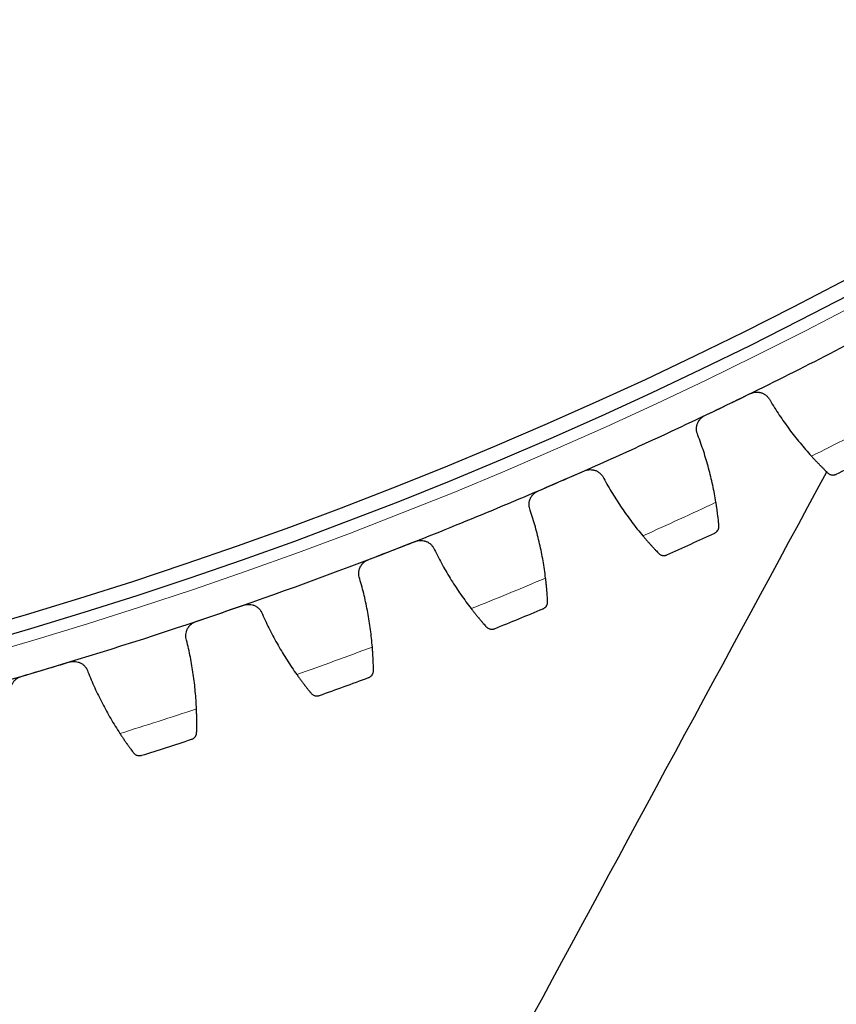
# Model space of a CAD drawing. Header units: inches. Extents: x 0 to 20790, y -12 to 14700.
# Tile 210 of 256: x 10161 to 10271, y 3731 to 3865. Entities that reach past the tile are written whole.
import ezdxf

# ---------------------------------------------------------------- set-up
doc = ezdxf.new("R2010")
doc.units = ezdxf.units.IN
doc.layers.add('1', color=7, linetype='Continuous', true_color=0xffffff)
doc.layers.add('254', color=7, linetype='Continuous', true_color=0xffffff)
doc.styles.add('latin_extended', font='simplex.shx')
doc.dimstyles.get("Standard").update_dxf_attribs({"dimtxt": 0.18, "dimasz": 0.18, "dimexe": 0.18, "dimexo": 0.0625, "dimgap": 0.09, "dimtad": 0, "dimtih": 1, "dimtoh": 1, "dimdec": 4, "dimzin": 0, "dimdsep": 46, "dimtxsty": 'Standard', "dimcen": 0.09, "dimadec": 0, "dimazin": 0, "dimtfac": 1, "dimtdec": 4, "dimtofl": 0, "dimtmove": 0, "dimatfit": 3, "dimfxl": 1, "dimtolj": 1, "dimtzin": 0, "dimarcsym": 0})

# ---------------------------------------------------------------- blocks, each defined once
blk = doc.blocks.new('_U8')
at = {"layer": '254', "color": 3, "linetype": 'Continuous', "lineweight": 13, "transparency": 16777216}
for p, q in [((9493.49, 3791.87), (9493.49, 2789.37)), ((10479.49, 3791.87), (10479.49, 2789.37)), ((9615.99, 2824.37), (10356.99, 2824.37))]:
    blk.add_line(p, q, dxfattribs=at)
at = {"layer": '254', "color": 3, "transparency": 16777216}
for points in [[(9615.99, 2844.79), (9615.99, 2803.96), (9493.49, 2824.37)], [(10356.99, 2803.96), (10356.99, 2844.79), (10479.49, 2824.37)]]:
    blk.add_solid(points, dxfattribs=at)
at = {"layer": 'Defpoints', "color": 0, "transparency": 16777216}
for p in [(9493.49, 3826.87), (10479.49, 3826.87), (10479.49, 2824.37)]:
    blk.add_point(p, dxfattribs=at)
at = {"layer": '254', "color": 2, "lineweight": 13, "transparency": 16777216, "insert": (9831.91, 3008.12), "char_height": 122.5, "attachment_point": 1, "style": 'latin_extended'}
blk.add_mtext('\\A1;986', dxfattribs=at)
blk = doc.blocks.new('_U9')
at = {"layer": '254', "color": 3, "linetype": 'Continuous', "lineweight": 13, "transparency": 16777216}
for p, q in [((9311.49, 3836.87), (9311.49, 2509.37)), ((10661.49, 3836.87), (10661.49, 2509.37)), ((9433.99, 2544.37), (10538.99, 2544.37))]:
    blk.add_line(p, q, dxfattribs=at)
at = {"layer": '254', "color": 3, "transparency": 16777216}
for points in [[(9433.99, 2564.79), (9433.99, 2523.96), (9311.49, 2544.37)], [(10538.99, 2523.96), (10538.99, 2564.79), (10661.49, 2544.37)]]:
    blk.add_solid(points, dxfattribs=at)
at = {"layer": 'Defpoints', "color": 0, "transparency": 16777216}
for p in [(9311.49, 3871.87), (10661.49, 3871.87), (10661.49, 2544.37)]:
    blk.add_point(p, dxfattribs=at)
at = {"layer": '254', "color": 2, "lineweight": 13, "transparency": 16777216, "insert": (9782.32, 2728.12), "char_height": 122.5, "attachment_point": 1, "style": 'latin_extended'}
blk.add_mtext('\\A1;1350', dxfattribs=at)

msp = doc.modelspace()

# ---------------------------------------------------------------- linework, layer by layer
at = {"layer": '1', "color": 110, "linetype": 'Continuous', "lineweight": 13}
msp.add_circle((9986.49, 4371.874), 616.6, dxfattribs=at)
at = {"layer": '1', "color": 2, "linetype": 'Continuous', "lineweight": 25}
for radius in [615, 613]:
    msp.add_circle((9986.49, 4371.874), radius, dxfattribs=at)
for radius, start, end in [(621, 295.796178, 298.089172), (621, 293.503185, 295.796178), (636, 296.62175, 297.2636), (621, 291.210191, 293.503185), (636, 294.328756, 294.970607), (621, 288.917197, 291.210191), (621, 286.624204, 288.917197), (636, 292.035763, 292.677613), (621, 284.33121, 286.624204), (636, 289.742769, 290.38462), (636, 287.449775, 288.091626)]:
    msp.add_arc((9986.49, 4371.874), radius, start, end, dxfattribs=at)
at = {"layer": '1', "color": 110, "linetype": 'Continuous', "lineweight": 13}
for start, end in [(296.448315, 297.437036), (294.155321, 295.144042), (291.862327, 292.851048), (289.569334, 290.558055), (287.27634, 288.265061)]:
    msp.add_arc((9986.49, 4371.874), 632.294, start, end, dxfattribs=at)
at = {"layer": '1', "color": 2, "linetype": 'Continuous', "lineweight": 25}
for points in [[(10256.732, 3812.758), (10257.763, 3813.257), (10258.795, 3813.755), (10259.826, 3814.254)], [(10253.637, 3811.263), (10254.669, 3811.761), (10255.7, 3812.26), (10256.732, 3812.758)], [(10262.489, 3813.339), (10262.893, 3812.661), (10263.732, 3811.327), (10265.088, 3809.397), (10266.541, 3807.536), (10267.575, 3806.343), (10268.108, 3805.758)], [(10255.149, 3799.495), (10255.022, 3800.276), (10254.729, 3801.827), (10254.174, 3804.121), (10253.504, 3806.383), (10252.981, 3807.87), (10252.7, 3808.608)], [(10234.145, 3802.394), (10235.196, 3802.851), (10236.246, 3803.308), (10237.297, 3803.764)], [(10230.994, 3801.023), (10232.044, 3801.48), (10233.095, 3801.937), (10234.145, 3802.394)], [(10239.922, 3802.744), (10240.298, 3802.05), (10241.083, 3800.684), (10242.361, 3798.7), (10243.738, 3796.784), (10244.723, 3795.55), (10245.233, 3794.944)], [(10232.034, 3789.204), (10231.938, 3789.99), (10231.707, 3791.552), (10231.244, 3793.866), (10230.665, 3796.153), (10230.202, 3797.659), (10229.95, 3798.408)], [(10211.162, 3792.941), (10212.23, 3793.356), (10213.298, 3793.77), (10214.366, 3794.185)], [(10207.958, 3791.698), (10209.026, 3792.112), (10210.094, 3792.527), (10211.162, 3792.941)], [(10216.948, 3793.06), (10217.296, 3792.351), (10218.026, 3790.955), (10219.223, 3788.922), (10220.523, 3786.952), (10221.458, 3785.68), (10221.943, 3785.054)], [(10208.525, 3779.847), (10208.46, 3780.635), (10208.292, 3782.205), (10207.923, 3784.536), (10207.435, 3786.845), (10207.032, 3788.368), (10206.811, 3789.126)], [(10187.82, 3784.416), (10188.903, 3784.787), (10189.987, 3785.159), (10191.071, 3785.53)], [(10184.568, 3783.302), (10185.652, 3783.673), (10186.736, 3784.044), (10187.82, 3784.416)], [(10193.605, 3784.303), (10193.925, 3783.581), (10194.598, 3782.156), (10195.713, 3780.077), (10196.933, 3778.056), (10197.816, 3776.748), (10198.276, 3776.104)], [(10184.66, 3771.437), (10184.627, 3772.228), (10184.522, 3773.803), (10184.246, 3776.147), (10183.852, 3778.473), (10183.51, 3780.012), (10183.319, 3780.778)], [(10164.154, 3776.831), (10165.252, 3777.159), (10166.35, 3777.487), (10167.447, 3777.814)], [(10160.861, 3775.848), (10161.959, 3776.176), (10163.057, 3776.503), (10164.154, 3776.831)], [(10169.931, 3776.487), (10170.221, 3775.753), (10170.837, 3774.302), (10171.868, 3772.18), (10173.006, 3770.112), (10173.836, 3768.769), (10174.27, 3768.107)]]:
    msp.add_open_spline(points, degree=3, dxfattribs=at)
for points, knots in [([(10259.826, 3814.254), (10259.886, 3814.283), (10260.008, 3814.335), (10260.197, 3814.393), (10260.326, 3814.42), (10260.424, 3814.435), (10260.458, 3814.439), (10260.524, 3814.446), (10260.556, 3814.449), (10260.721, 3814.457), (10260.851, 3814.452), (10261.014, 3814.428), (10261.046, 3814.423), (10261.094, 3814.413), (10261.111, 3814.41), (10261.143, 3814.403), (10261.223, 3814.384), (10261.363, 3814.342), (10261.482, 3814.293), (10261.6, 3814.239), (10261.657, 3814.209), (10261.825, 3814.109), (10261.929, 3814.033), (10262.073, 3813.906), (10262.118, 3813.861), (10262.184, 3813.79), (10262.205, 3813.766), (10262.247, 3813.717), (10262.267, 3813.692), (10262.365, 3813.564), (10262.432, 3813.455), (10262.489, 3813.339)], [0, 0, 0, 0, 0.0625, 0.125, 0.1875, 0.1875, 0.21875, 0.21875, 0.25, 0.25, 0.375, 0.375, 0.40625, 0.40625, 0.421875, 0.421875, 0.4375, 0.5, 0.5625, 0.5625, 0.625, 0.625, 0.75, 0.75, 0.8125, 0.8125, 0.84375, 0.84375, 0.875, 0.875, 1, 1, 1, 1]), ([(10252.7, 3808.608), (10252.644, 3808.724), (10252.601, 3808.844), (10252.554, 3809.03), (10252.541, 3809.092), (10252.526, 3809.187), (10252.522, 3809.219), (10252.515, 3809.284), (10252.513, 3809.316), (10252.504, 3809.477), (10252.509, 3809.605), (10252.535, 3809.796), (10252.547, 3809.86), (10252.569, 3809.955), (10252.578, 3809.987), (10252.596, 3810.05), (10252.605, 3810.081), (10252.658, 3810.234), (10252.712, 3810.352), (10252.794, 3810.494), (10252.811, 3810.522), (10252.847, 3810.577), (10252.866, 3810.604), (10252.924, 3810.685), (10252.965, 3810.736), (10253.095, 3810.884), (10253.191, 3810.973), (10253.323, 3811.074), (10253.351, 3811.094), (10253.406, 3811.131), (10253.434, 3811.15), (10253.519, 3811.202), (10253.577, 3811.234), (10253.637, 3811.263)], [0, 0, 0, 0, 0.125, 0.125, 0.1875, 0.1875, 0.21875, 0.21875, 0.25, 0.25, 0.375, 0.375, 0.4375, 0.4375, 0.46875, 0.46875, 0.5, 0.5, 0.625, 0.625, 0.65625, 0.65625, 0.6875, 0.6875, 0.75, 0.75, 0.875, 0.875, 0.90625, 0.90625, 0.9375, 0.9375, 1, 1, 1, 1]), ([(10268.108, 3805.758), (10268.22, 3805.636), (10268.329, 3805.517), (10268.546, 3805.285), (10268.759, 3805.058), (10268.966, 3804.843), (10269.118, 3804.686), (10269.168, 3804.634), (10269.243, 3804.558), (10269.268, 3804.532), (10269.317, 3804.482), (10269.341, 3804.458), (10269.461, 3804.336), (10269.647, 3804.149), (10269.818, 3803.98), (10269.982, 3803.819), (10270.06, 3803.743), (10270.153, 3803.653), (10270.171, 3803.636), (10270.207, 3803.601), (10270.26, 3803.55), (10270.31, 3803.502), (10270.342, 3803.471)], [0, 0, 0, 0, 0.125, 0.125, 0.25, 0.375, 0.375, 0.4375, 0.4375, 0.46875, 0.46875, 0.5, 0.5, 0.625, 0.75, 0.75, 0.875, 0.875, 0.90625, 0.90625, 0.9375, 1, 1, 1, 1]), ([(10054.65, 3404.718), (10112.808, 3512.353), (10184.653, 3645.32), (10256.498, 3778.287), (10270.186, 3803.619)], [0, 0, 0, 0, 0.8094854, 1, 1, 1, 1]), ([(10237.297, 3803.764), (10237.358, 3803.791), (10237.482, 3803.838), (10237.673, 3803.889), (10237.803, 3803.91), (10237.902, 3803.921), (10237.935, 3803.924), (10238.002, 3803.928), (10238.035, 3803.93), (10238.199, 3803.932), (10238.33, 3803.921), (10238.491, 3803.891), (10238.523, 3803.884), (10238.571, 3803.873), (10238.587, 3803.869), (10238.619, 3803.861), (10238.698, 3803.839), (10238.836, 3803.791), (10238.954, 3803.738), (10239.069, 3803.678), (10239.125, 3803.646), (10239.289, 3803.54), (10239.39, 3803.46), (10239.528, 3803.327), (10239.572, 3803.28), (10239.635, 3803.207), (10239.655, 3803.182), (10239.695, 3803.131), (10239.714, 3803.105), (10239.806, 3802.973), (10239.869, 3802.862), (10239.922, 3802.744)], [0, 0, 0, 0, 0.0625, 0.125, 0.1875, 0.1875, 0.21875, 0.21875, 0.25, 0.25, 0.375, 0.375, 0.40625, 0.40625, 0.421875, 0.421875, 0.4375, 0.5, 0.5625, 0.5625, 0.625, 0.625, 0.75, 0.75, 0.8125, 0.8125, 0.84375, 0.84375, 0.875, 0.875, 1, 1, 1, 1]), ([(10270.342, 3803.471), (10270.386, 3803.429), (10270.432, 3803.393), (10270.526, 3803.331), (10270.574, 3803.304), (10270.671, 3803.261), (10270.721, 3803.243), (10270.82, 3803.216), (10270.87, 3803.206), (10270.97, 3803.195), (10271.019, 3803.193), (10271.117, 3803.197), (10271.165, 3803.202), (10271.259, 3803.219), (10271.305, 3803.231), (10271.372, 3803.253), (10271.406, 3803.266), (10271.444, 3803.282), (10271.463, 3803.291), (10271.471, 3803.295), (10271.476, 3803.298), (10271.478, 3803.299), (10271.481, 3803.3)], [0, 0, 0, 0, 0.125, 0.125, 0.25, 0.25, 0.375, 0.375, 0.5, 0.5, 0.625, 0.625, 0.75, 0.75, 0.875, 0.875, 0.9375, 0.96875, 0.984375, 0.9921875, 0.9921875, 1, 1, 1, 1]), ([(10229.95, 3798.408), (10229.9, 3798.526), (10229.862, 3798.648), (10229.822, 3798.835), (10229.811, 3798.898), (10229.801, 3798.994), (10229.798, 3799.026), (10229.793, 3799.091), (10229.792, 3799.123), (10229.789, 3799.284), (10229.8, 3799.412), (10229.833, 3799.602), (10229.848, 3799.665), (10229.874, 3799.759), (10229.884, 3799.791), (10229.904, 3799.853), (10229.915, 3799.883), (10229.974, 3800.035), (10230.033, 3800.15), (10230.12, 3800.289), (10230.138, 3800.316), (10230.176, 3800.37), (10230.196, 3800.396), (10230.257, 3800.474), (10230.3, 3800.524), (10230.436, 3800.666), (10230.536, 3800.752), (10230.672, 3800.847), (10230.7, 3800.866), (10230.757, 3800.901), (10230.785, 3800.918), (10230.873, 3800.967), (10230.932, 3800.997), (10230.994, 3801.023)], [0, 0, 0, 0, 0.125, 0.125, 0.1875, 0.1875, 0.21875, 0.21875, 0.25, 0.25, 0.375, 0.375, 0.4375, 0.4375, 0.46875, 0.46875, 0.5, 0.5, 0.625, 0.625, 0.65625, 0.65625, 0.6875, 0.6875, 0.75, 0.75, 0.875, 0.875, 0.90625, 0.90625, 0.9375, 0.9375, 1, 1, 1, 1]), ([(10255.554, 3796.324), (10255.545, 3796.412), (10255.536, 3796.507), (10255.516, 3796.71), (10255.494, 3796.925), (10255.468, 3797.165), (10255.45, 3797.322), (10255.446, 3797.354), (10255.439, 3797.419), (10255.435, 3797.452), (10255.423, 3797.551), (10255.415, 3797.617), (10255.39, 3797.821), (10255.373, 3797.961), (10255.335, 3798.249), (10255.315, 3798.396), (10255.283, 3798.623), (10255.272, 3798.699), (10255.255, 3798.816), (10255.249, 3798.855), (10255.237, 3798.933), (10255.231, 3798.973), (10255.201, 3799.171), (10255.176, 3799.332), (10255.149, 3799.495)], [0, 0, 0, 0, 0.125, 0.125, 0.25, 0.375, 0.375, 0.40625, 0.40625, 0.4375, 0.4375, 0.5, 0.5, 0.625, 0.625, 0.75, 0.75, 0.8125, 0.8125, 0.84375, 0.84375, 0.875, 0.875, 1, 1, 1, 1]), ([(10254.98, 3795.325), (10254.981, 3795.325), (10254.983, 3795.326), (10254.985, 3795.327), (10254.987, 3795.328), (10254.991, 3795.33), (10254.999, 3795.334), (10255.017, 3795.343), (10255.054, 3795.363), (10255.125, 3795.405), (10255.182, 3795.448), (10255.289, 3795.542), (10255.352, 3795.616), (10255.431, 3795.742), (10255.455, 3795.787), (10255.486, 3795.858), (10255.495, 3795.882), (10255.512, 3795.932), (10255.52, 3795.958), (10255.54, 3796.036), (10255.55, 3796.091), (10255.559, 3796.204), (10255.559, 3796.263), (10255.554, 3796.324)], [0, 0, 0, 0, 0.0039063, 0.0039063, 0.0078125, 0.0078125, 0.015625, 0.03125, 0.0625, 0.125, 0.25, 0.25, 0.5, 0.5, 0.625, 0.625, 0.6875, 0.6875, 0.75, 0.75, 0.875, 0.875, 1, 1, 1, 1]), ([(10245.233, 3794.944), (10245.339, 3794.818), (10245.444, 3794.694), (10245.651, 3794.453), (10245.855, 3794.219), (10246.053, 3793.995), (10246.198, 3793.832), (10246.247, 3793.778), (10246.318, 3793.699), (10246.342, 3793.673), (10246.389, 3793.621), (10246.412, 3793.595), (10246.528, 3793.468), (10246.706, 3793.275), (10246.87, 3793.099), (10247.027, 3792.932), (10247.102, 3792.852), (10247.191, 3792.759), (10247.209, 3792.741), (10247.243, 3792.705), (10247.294, 3792.652), (10247.342, 3792.602), (10247.373, 3792.57)], [0, 0, 0, 0, 0.125, 0.125, 0.25, 0.375, 0.375, 0.4375, 0.4375, 0.46875, 0.46875, 0.5, 0.5, 0.625, 0.75, 0.75, 0.875, 0.875, 0.90625, 0.90625, 0.9375, 1, 1, 1, 1]), ([(10214.366, 3794.185), (10214.429, 3794.209), (10214.555, 3794.251), (10214.747, 3794.294), (10214.878, 3794.31), (10214.977, 3794.317), (10215.011, 3794.319), (10215.077, 3794.32), (10215.11, 3794.32), (10215.275, 3794.316), (10215.404, 3794.3), (10215.564, 3794.263), (10215.596, 3794.255), (10215.643, 3794.242), (10215.659, 3794.237), (10215.691, 3794.228), (10215.769, 3794.203), (10215.905, 3794.15), (10216.021, 3794.092), (10216.133, 3794.028), (10216.188, 3793.993), (10216.348, 3793.88), (10216.445, 3793.797), (10216.578, 3793.658), (10216.62, 3793.61), (10216.68, 3793.534), (10216.699, 3793.508), (10216.737, 3793.456), (10216.755, 3793.429), (10216.842, 3793.294), (10216.9, 3793.18), (10216.948, 3793.06)], [0, 0, 0, 0, 0.0625, 0.125, 0.1875, 0.1875, 0.21875, 0.21875, 0.25, 0.25, 0.375, 0.375, 0.40625, 0.40625, 0.421875, 0.421875, 0.4375, 0.5, 0.5625, 0.5625, 0.625, 0.625, 0.75, 0.75, 0.8125, 0.8125, 0.84375, 0.84375, 0.875, 0.875, 1, 1, 1, 1]), ([(10247.373, 3792.57), (10247.415, 3792.526), (10247.46, 3792.488), (10247.551, 3792.422), (10247.598, 3792.394), (10247.694, 3792.346), (10247.743, 3792.326), (10247.841, 3792.295), (10247.89, 3792.284), (10247.99, 3792.269), (10248.039, 3792.265), (10248.136, 3792.264), (10248.184, 3792.268), (10248.279, 3792.281), (10248.326, 3792.291), (10248.394, 3792.311), (10248.428, 3792.322), (10248.466, 3792.337), (10248.486, 3792.345), (10248.494, 3792.349), (10248.499, 3792.351), (10248.502, 3792.352), (10248.504, 3792.353)], [0, 0, 0, 0, 0.125, 0.125, 0.25, 0.25, 0.375, 0.375, 0.5, 0.5, 0.625, 0.625, 0.75, 0.75, 0.875, 0.875, 0.9375, 0.96875, 0.984375, 0.9921875, 0.9921875, 1, 1, 1, 1]), ([(10206.811, 3789.126), (10206.766, 3789.247), (10206.732, 3789.37), (10206.7, 3789.558), (10206.692, 3789.622), (10206.685, 3789.718), (10206.683, 3789.75), (10206.682, 3789.815), (10206.682, 3789.847), (10206.685, 3790.008), (10206.701, 3790.136), (10206.742, 3790.324), (10206.759, 3790.387), (10206.789, 3790.48), (10206.8, 3790.511), (10206.823, 3790.572), (10206.835, 3790.602), (10206.9, 3790.751), (10206.963, 3790.864), (10207.056, 3790.999), (10207.076, 3791.025), (10207.116, 3791.077), (10207.137, 3791.103), (10207.201, 3791.179), (10207.246, 3791.227), (10207.387, 3791.363), (10207.49, 3791.445), (10207.63, 3791.535), (10207.659, 3791.552), (10207.717, 3791.585), (10207.746, 3791.601), (10207.835, 3791.646), (10207.896, 3791.674), (10207.958, 3791.698)], [0, 0, 0, 0, 0.125, 0.125, 0.1875, 0.1875, 0.21875, 0.21875, 0.25, 0.25, 0.375, 0.375, 0.4375, 0.4375, 0.46875, 0.46875, 0.5, 0.5, 0.625, 0.625, 0.65625, 0.65625, 0.6875, 0.6875, 0.75, 0.75, 0.875, 0.875, 0.90625, 0.90625, 0.9375, 0.9375, 1, 1, 1, 1]), ([(10232.311, 3786.019), (10232.306, 3786.108), (10232.301, 3786.204), (10232.289, 3786.407), (10232.275, 3786.623), (10232.259, 3786.864), (10232.247, 3787.022), (10232.245, 3787.054), (10232.24, 3787.118), (10232.237, 3787.151), (10232.23, 3787.25), (10232.224, 3787.318), (10232.207, 3787.522), (10232.195, 3787.663), (10232.169, 3787.951), (10232.155, 3788.1), (10232.132, 3788.328), (10232.124, 3788.405), (10232.112, 3788.521), (10232.107, 3788.561), (10232.099, 3788.64), (10232.094, 3788.679), (10232.072, 3788.879), (10232.053, 3789.04), (10232.034, 3789.204)], [0, 0, 0, 0, 0.125, 0.125, 0.25, 0.375, 0.375, 0.40625, 0.40625, 0.4375, 0.4375, 0.5, 0.5, 0.625, 0.625, 0.75, 0.75, 0.8125, 0.8125, 0.84375, 0.84375, 0.875, 0.875, 1, 1, 1, 1]), ([(10191.071, 3785.53), (10191.134, 3785.552), (10191.261, 3785.588), (10191.456, 3785.624), (10191.587, 3785.635), (10191.687, 3785.638), (10191.72, 3785.638), (10191.786, 3785.637), (10191.819, 3785.636), (10191.983, 3785.625), (10192.112, 3785.603), (10192.271, 3785.561), (10192.302, 3785.551), (10192.349, 3785.536), (10192.365, 3785.531), (10192.396, 3785.52), (10192.473, 3785.492), (10192.607, 3785.434), (10192.72, 3785.371), (10192.83, 3785.302), (10192.883, 3785.266), (10193.038, 3785.147), (10193.132, 3785.059), (10193.259, 3784.915), (10193.3, 3784.865), (10193.356, 3784.787), (10193.375, 3784.761), (10193.41, 3784.707), (10193.427, 3784.679), (10193.508, 3784.541), (10193.562, 3784.425), (10193.605, 3784.303)], [0, 0, 0, 0, 0.0625, 0.125, 0.1875, 0.1875, 0.21875, 0.21875, 0.25, 0.25, 0.375, 0.375, 0.40625, 0.40625, 0.421875, 0.421875, 0.4375, 0.5, 0.5625, 0.5625, 0.625, 0.625, 0.75, 0.75, 0.8125, 0.8125, 0.84375, 0.84375, 0.875, 0.875, 1, 1, 1, 1]), ([(10231.697, 3785.044), (10231.699, 3785.045), (10231.7, 3785.045), (10231.703, 3785.047), (10231.704, 3785.047), (10231.708, 3785.049), (10231.716, 3785.052), (10231.735, 3785.061), (10231.773, 3785.079), (10231.845, 3785.119), (10231.904, 3785.16), (10232.015, 3785.249), (10232.081, 3785.32), (10232.165, 3785.443), (10232.191, 3785.487), (10232.224, 3785.557), (10232.235, 3785.58), (10232.254, 3785.63), (10232.262, 3785.655), (10232.286, 3785.733), (10232.297, 3785.787), (10232.311, 3785.9), (10232.314, 3785.959), (10232.311, 3786.019)], [0, 0, 0, 0, 0.0039063, 0.0039063, 0.0078125, 0.0078125, 0.015625, 0.03125, 0.0625, 0.125, 0.25, 0.25, 0.5, 0.5, 0.625, 0.625, 0.6875, 0.6875, 0.75, 0.75, 0.875, 0.875, 1, 1, 1, 1]), ([(10221.943, 3785.054), (10222.044, 3784.923), (10222.144, 3784.796), (10222.341, 3784.547), (10222.535, 3784.304), (10222.724, 3784.073), (10222.863, 3783.904), (10222.909, 3783.849), (10222.978, 3783.766), (10223, 3783.739), (10223.045, 3783.685), (10223.068, 3783.659), (10223.178, 3783.528), (10223.348, 3783.327), (10223.505, 3783.145), (10223.655, 3782.971), (10223.727, 3782.889), (10223.812, 3782.792), (10223.829, 3782.773), (10223.862, 3782.736), (10223.911, 3782.681), (10223.957, 3782.629), (10223.987, 3782.596)], [0, 0, 0, 0, 0.125, 0.125, 0.25, 0.375, 0.375, 0.4375, 0.4375, 0.46875, 0.46875, 0.5, 0.5, 0.625, 0.75, 0.75, 0.875, 0.875, 0.90625, 0.90625, 0.9375, 1, 1, 1, 1]), ([(10183.319, 3780.778), (10183.278, 3780.9), (10183.25, 3781.025), (10183.225, 3781.214), (10183.22, 3781.278), (10183.217, 3781.374), (10183.217, 3781.406), (10183.217, 3781.471), (10183.219, 3781.503), (10183.229, 3781.664), (10183.249, 3781.791), (10183.298, 3781.978), (10183.317, 3782.039), (10183.351, 3782.131), (10183.363, 3782.162), (10183.389, 3782.222), (10183.402, 3782.251), (10183.473, 3782.398), (10183.541, 3782.508), (10183.639, 3782.639), (10183.659, 3782.665), (10183.702, 3782.715), (10183.723, 3782.74), (10183.791, 3782.813), (10183.837, 3782.859), (10183.984, 3782.99), (10184.091, 3783.068), (10184.234, 3783.152), (10184.263, 3783.168), (10184.323, 3783.199), (10184.352, 3783.213), (10184.443, 3783.255), (10184.505, 3783.28), (10184.568, 3783.302)], [0, 0, 0, 0, 0.125, 0.125, 0.1875, 0.1875, 0.21875, 0.21875, 0.25, 0.25, 0.375, 0.375, 0.4375, 0.4375, 0.46875, 0.46875, 0.5, 0.5, 0.625, 0.625, 0.65625, 0.65625, 0.6875, 0.6875, 0.75, 0.75, 0.875, 0.875, 0.90625, 0.90625, 0.9375, 0.9375, 1, 1, 1, 1]), ([(10223.987, 3782.596), (10224.027, 3782.55), (10224.07, 3782.511), (10224.158, 3782.441), (10224.204, 3782.411), (10224.298, 3782.359), (10224.346, 3782.338), (10224.443, 3782.303), (10224.492, 3782.289), (10224.59, 3782.27), (10224.639, 3782.264), (10224.737, 3782.26), (10224.785, 3782.261), (10224.88, 3782.271), (10224.927, 3782.279), (10224.996, 3782.296), (10225.03, 3782.306), (10225.07, 3782.319), (10225.089, 3782.327), (10225.097, 3782.33), (10225.103, 3782.332), (10225.106, 3782.333), (10225.108, 3782.334)], [0, 0, 0, 0, 0.125, 0.125, 0.25, 0.25, 0.375, 0.375, 0.5, 0.5, 0.625, 0.625, 0.75, 0.75, 0.875, 0.875, 0.9375, 0.96875, 0.984375, 0.9921875, 0.9921875, 1, 1, 1, 1]), ([(10208.674, 3776.653), (10208.673, 3776.742), (10208.671, 3776.838), (10208.668, 3777.041), (10208.663, 3777.258), (10208.656, 3777.499), (10208.651, 3777.657), (10208.65, 3777.689), (10208.647, 3777.754), (10208.646, 3777.787), (10208.642, 3777.887), (10208.64, 3777.954), (10208.631, 3778.159), (10208.625, 3778.3), (10208.61, 3778.59), (10208.602, 3778.738), (10208.588, 3778.967), (10208.583, 3779.044), (10208.575, 3779.161), (10208.573, 3779.201), (10208.567, 3779.28), (10208.564, 3779.32), (10208.55, 3779.52), (10208.538, 3779.682), (10208.525, 3779.847)], [0, 0, 0, 0, 0.125, 0.125, 0.25, 0.375, 0.375, 0.40625, 0.40625, 0.4375, 0.4375, 0.5, 0.5, 0.625, 0.625, 0.75, 0.75, 0.8125, 0.8125, 0.84375, 0.84375, 0.875, 0.875, 1, 1, 1, 1]), ([(10167.447, 3777.814), (10167.511, 3777.833), (10167.64, 3777.865), (10167.836, 3777.893), (10167.968, 3777.898), (10168.067, 3777.898), (10168.1, 3777.897), (10168.167, 3777.893), (10168.2, 3777.89), (10168.363, 3777.873), (10168.491, 3777.846), (10168.648, 3777.797), (10168.679, 3777.786), (10168.725, 3777.769), (10168.74, 3777.764), (10168.771, 3777.751), (10168.847, 3777.72), (10168.979, 3777.657), (10169.089, 3777.589), (10169.196, 3777.517), (10169.248, 3777.478), (10169.398, 3777.353), (10169.489, 3777.261), (10169.61, 3777.112), (10169.648, 3777.061), (10169.701, 3776.981), (10169.719, 3776.953), (10169.752, 3776.898), (10169.768, 3776.87), (10169.844, 3776.728), (10169.893, 3776.61), (10169.931, 3776.487)], [0, 0, 0, 0, 0.0625, 0.125, 0.1875, 0.1875, 0.21875, 0.21875, 0.25, 0.25, 0.375, 0.375, 0.40625, 0.40625, 0.421875, 0.421875, 0.4375, 0.5, 0.5625, 0.5625, 0.625, 0.625, 0.75, 0.75, 0.8125, 0.8125, 0.84375, 0.84375, 0.875, 0.875, 1, 1, 1, 1]), ([(10208.022, 3775.704), (10208.024, 3775.704), (10208.025, 3775.705), (10208.028, 3775.706), (10208.029, 3775.706), (10208.033, 3775.708), (10208.042, 3775.711), (10208.061, 3775.719), (10208.099, 3775.735), (10208.131, 3775.751), (10208.193, 3775.785), (10208.233, 3775.811), (10208.348, 3775.896), (10208.417, 3775.964), (10208.506, 3776.083), (10208.533, 3776.126), (10208.569, 3776.194), (10208.58, 3776.218), (10208.601, 3776.266), (10208.611, 3776.291), (10208.638, 3776.368), (10208.651, 3776.422), (10208.67, 3776.534), (10208.675, 3776.592), (10208.674, 3776.653)], [0, 0, 0, 0, 0.0039063, 0.0039063, 0.0078125, 0.0078125, 0.015625, 0.03125, 0.0625, 0.125, 0.125, 0.25, 0.25, 0.5, 0.5, 0.625, 0.625, 0.6875, 0.6875, 0.75, 0.75, 0.875, 0.875, 1, 1, 1, 1]), ([(10159.512, 3773.376), (10159.476, 3773.5), (10159.453, 3773.625), (10159.436, 3773.816), (10159.433, 3773.88), (10159.434, 3773.976), (10159.435, 3774.008), (10159.438, 3774.073), (10159.441, 3774.105), (10159.457, 3774.265), (10159.483, 3774.391), (10159.539, 3774.576), (10159.561, 3774.637), (10159.598, 3774.727), (10159.612, 3774.757), (10159.639, 3774.816), (10159.654, 3774.845), (10159.731, 3774.988), (10159.803, 3775.096), (10159.906, 3775.223), (10159.927, 3775.248), (10159.972, 3775.297), (10159.994, 3775.321), (10160.064, 3775.391), (10160.113, 3775.435), (10160.265, 3775.56), (10160.374, 3775.633), (10160.521, 3775.712), (10160.551, 3775.727), (10160.611, 3775.755), (10160.642, 3775.768), (10160.734, 3775.806), (10160.797, 3775.829), (10160.861, 3775.848)], [0, 0, 0, 0, 0.125, 0.125, 0.1875, 0.1875, 0.21875, 0.21875, 0.25, 0.25, 0.375, 0.375, 0.4375, 0.4375, 0.46875, 0.46875, 0.5, 0.5, 0.625, 0.625, 0.65625, 0.65625, 0.6875, 0.6875, 0.75, 0.75, 0.875, 0.875, 0.90625, 0.90625, 0.9375, 0.9375, 1, 1, 1, 1]), ([(10198.276, 3776.104), (10198.372, 3775.969), (10198.466, 3775.838), (10198.653, 3775.581), (10198.838, 3775.33), (10199.017, 3775.092), (10199.15, 3774.918), (10199.193, 3774.86), (10199.258, 3774.775), (10199.28, 3774.747), (10199.323, 3774.692), (10199.344, 3774.665), (10199.449, 3774.529), (10199.611, 3774.322), (10199.76, 3774.133), (10199.904, 3773.954), (10199.972, 3773.869), (10200.053, 3773.769), (10200.069, 3773.749), (10200.101, 3773.711), (10200.147, 3773.654), (10200.191, 3773.6), (10200.22, 3773.566)], [0, 0, 0, 0, 0.125, 0.125, 0.25, 0.375, 0.375, 0.4375, 0.4375, 0.46875, 0.46875, 0.5, 0.5, 0.625, 0.75, 0.75, 0.875, 0.875, 0.90625, 0.90625, 0.9375, 1, 1, 1, 1]), ([(10200.22, 3773.566), (10200.258, 3773.519), (10200.299, 3773.477), (10200.385, 3773.404), (10200.43, 3773.372), (10200.521, 3773.317), (10200.568, 3773.293), (10200.664, 3773.255), (10200.712, 3773.239), (10200.81, 3773.216), (10200.859, 3773.208), (10200.956, 3773.2), (10201.004, 3773.199), (10201.099, 3773.205), (10201.147, 3773.211), (10201.216, 3773.226), (10201.251, 3773.234), (10201.291, 3773.246), (10201.31, 3773.252), (10201.319, 3773.255), (10201.324, 3773.257), (10201.327, 3773.258), (10201.33, 3773.259)], [0, 0, 0, 0, 0.125, 0.125, 0.25, 0.25, 0.375, 0.375, 0.5, 0.5, 0.625, 0.625, 0.75, 0.75, 0.875, 0.875, 0.9375, 0.96875, 0.984375, 0.9921875, 0.9921875, 1, 1, 1, 1]), ([(10184.681, 3768.24), (10184.684, 3768.329), (10184.686, 3768.425), (10184.691, 3768.629), (10184.695, 3768.845), (10184.697, 3769.086), (10184.698, 3769.244), (10184.699, 3769.277), (10184.699, 3769.342), (10184.699, 3769.374), (10184.699, 3769.474), (10184.699, 3769.542), (10184.699, 3769.747), (10184.698, 3769.888), (10184.695, 3770.178), (10184.693, 3770.326), (10184.688, 3770.556), (10184.686, 3770.633), (10184.683, 3770.75), (10184.682, 3770.79), (10184.68, 3770.869), (10184.679, 3770.909), (10184.673, 3771.109), (10184.667, 3771.272), (10184.66, 3771.437)], [0, 0, 0, 0, 0.125, 0.125, 0.25, 0.375, 0.375, 0.40625, 0.40625, 0.4375, 0.4375, 0.5, 0.5, 0.625, 0.625, 0.75, 0.75, 0.8125, 0.8125, 0.84375, 0.84375, 0.875, 0.875, 1, 1, 1, 1]), ([(10183.992, 3767.317), (10183.994, 3767.318), (10183.995, 3767.318), (10183.998, 3767.319), (10183.999, 3767.32), (10184.004, 3767.321), (10184.012, 3767.324), (10184.032, 3767.331), (10184.07, 3767.346), (10184.103, 3767.361), (10184.166, 3767.392), (10184.207, 3767.416), (10184.325, 3767.497), (10184.397, 3767.562), (10184.49, 3767.678), (10184.519, 3767.719), (10184.558, 3767.786), (10184.571, 3767.809), (10184.594, 3767.857), (10184.604, 3767.881), (10184.634, 3767.957), (10184.65, 3768.01), (10184.673, 3768.121), (10184.68, 3768.18), (10184.681, 3768.24)], [0, 0, 0, 0, 0.0039062, 0.0039062, 0.0078125, 0.0078125, 0.015625, 0.03125, 0.0625, 0.125, 0.125, 0.25, 0.25, 0.5, 0.5, 0.625, 0.625, 0.6875, 0.6875, 0.75, 0.75, 0.875, 0.875, 1, 1, 1, 1]), ([(10174.27, 3768.107), (10174.36, 3767.969), (10174.449, 3767.834), (10174.626, 3767.57), (10174.8, 3767.312), (10174.97, 3767.067), (10175.095, 3766.887), (10175.137, 3766.828), (10175.198, 3766.741), (10175.219, 3766.712), (10175.259, 3766.655), (10175.279, 3766.627), (10175.379, 3766.487), (10175.532, 3766.273), (10175.674, 3766.079), (10175.81, 3765.894), (10175.875, 3765.806), (10175.952, 3765.703), (10175.968, 3765.683), (10175.998, 3765.643), (10176.042, 3765.584), (10176.084, 3765.529), (10176.11, 3765.493)], [0, 0, 0, 0, 0.125, 0.125, 0.25, 0.375, 0.375, 0.4375, 0.4375, 0.46875, 0.46875, 0.5, 0.5, 0.625, 0.75, 0.75, 0.875, 0.875, 0.90625, 0.90625, 0.9375, 1, 1, 1, 1]), ([(10176.11, 3765.493), (10176.147, 3765.445), (10176.187, 3765.402), (10176.269, 3765.325), (10176.313, 3765.292), (10176.402, 3765.233), (10176.448, 3765.207), (10176.542, 3765.165), (10176.589, 3765.148), (10176.686, 3765.121), (10176.735, 3765.111), (10176.831, 3765.099), (10176.88, 3765.096), (10176.975, 3765.098), (10177.023, 3765.102), (10177.093, 3765.114), (10177.128, 3765.121), (10177.168, 3765.131), (10177.188, 3765.137), (10177.196, 3765.14), (10177.202, 3765.141), (10177.205, 3765.142), (10177.208, 3765.143)], [0, 0, 0, 0, 0.125, 0.125, 0.25, 0.25, 0.375, 0.375, 0.5, 0.5, 0.625, 0.625, 0.75, 0.75, 0.875, 0.875, 0.9375, 0.96875, 0.984375, 0.9921875, 0.9921875, 1, 1, 1, 1])]:
    msp.add_open_spline(points, degree=3, knots=knots, dxfattribs=at)

# ---------------------------------------------------------------- dimensions: what is measured, and where the dimension line sits
at = {"layer": '254', "color": 2, "linetype": 'Continuous', "lineweight": 13}
for base, p1, p2, picture, middle in [((10661.49, 2544.374), (9311.49, 3871.874), (10661.49, 3871.874), '_U9', (9986.49, 2544.374)), ((10479.49, 2824.374), (9493.49, 3826.874), (10479.49, 3826.874), '_U8', (9986.49, 2824.374))]:
    dim = msp.add_linear_dim(base=base, p1=p1, p2=p2, dimstyle='Standard', override={"dimscale": 35, "dimtxt": 3.5, "dimasz": 3.5, "dimexe": 1, "dimexo": 1, "dimgap": 1.75, "dimtad": 1, "dimtih": 1, "dimtoh": 0, "dimdec": 0, "dimlfac": 1, "dimzin": 8, "dimdsep": 46, "dimlunit": 2, "dimtxsty": 'latin_extended', "dimsah": 1, "dimse1": 0, "dimse2": 0, "dimsd1": 0, "dimsd2": 0, "dimclrd": 3, "dimclre": 3, "dimclrt": 2, "dimtol": 0, "dimtm": -0.1, "dimtfac": 0.714286, "dimtdec": 3, "dimtofl": 1, "dimtmove": 0, "dimtzin": 8, "dimlwd": 13, "dimlwe": 13}, dxfattribs=at)
    dim.commit()
    dim.dimension.update_dxf_attribs({"geometry": picture, "text_midpoint": middle, "dimtype": 160})

doc.saveas('drawing.dxf')
